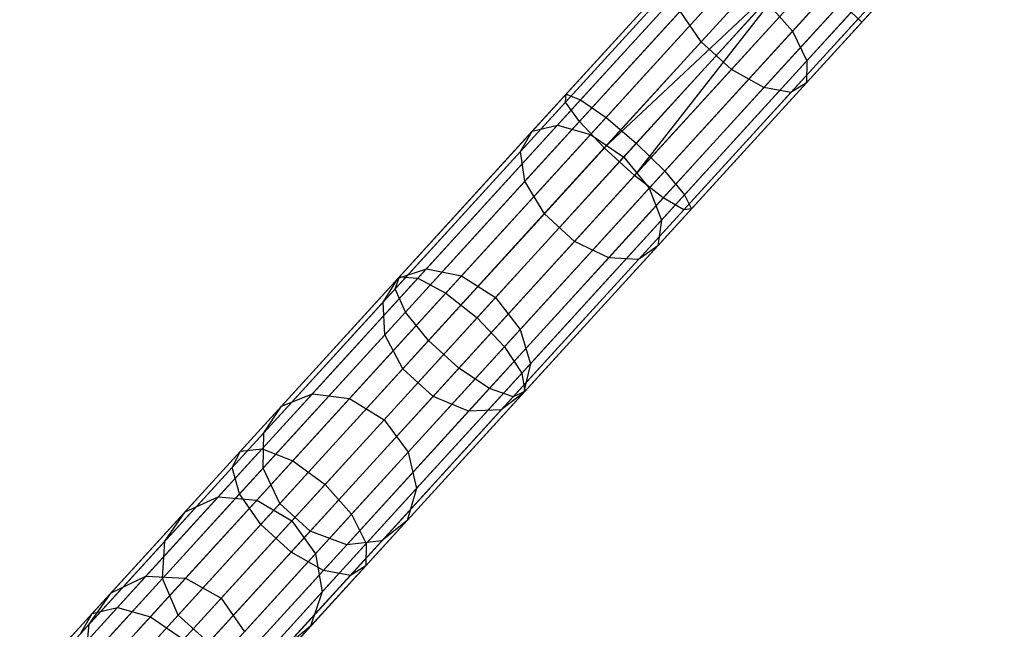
# Model space of a CAD drawing. Extents: x -91 to 91, y -91 to 262.
# Tile 14 of 256: x -56.38 to -44.88, y -59.59 to -52.46. Entities that reach past the tile are written whole.
import ezdxf

# ---------------------------------------------------------------- set-up
doc = ezdxf.new("R2010")
doc.units = 0
doc.header["$LTSCALE"] = 25.4
doc.layers.get('0').update_dxf_attribs({"linetype": 'CONTINUOUS'})

# ---------------------------------------------------------------- blocks, each defined once
blk = doc.blocks.new('ETE0_STL_1')
at = {"color": 0}
for p, q in [((-41.398, -46.772, 170.362), (-46.54, -52.493, 170.128)), ((-41.398, -46.772, 170.362), (-46.54, -52.493, 170.128)), ((-41.355, -46.811, 169.887), (-46.54, -52.493, 170.128)), ((-41.355, -46.811, 169.887), (-46.54, -52.493, 170.128)), ((-41.355, -46.811, 170.128), (-46.54, -52.493, 170.128)), ((-41.355, -46.811, 170.128), (-46.54, -52.493, 170.128)), ((-46.445, -50.561, 320.041), (-48.418, -52.722, 318.888)), ((-46.445, -50.561, 320.041), (-48.418, -52.722, 318.888)), ((-45.555, -50.63, 318.267), (-47.353, -52.6, 317.217)), ((-45.555, -50.63, 318.267), (-47.353, -52.6, 317.217)), ((-46.092, -50.884, 320.041), (-48.064, -53.045, 318.888)), ((-46.092, -50.884, 320.041), (-48.064, -53.045, 318.888)), ((-45.354, -50.941, 318.571), (-47.182, -52.944, 317.503)), ((-45.354, -50.941, 318.571), (-47.182, -52.944, 317.503)), ((-47.964, -51.193, 169.653), (-50.003, -53.427, 169.879)), ((-47.964, -51.193, 169.653), (-50.003, -53.427, 169.879)), ((-48.007, -51.154, 170.128), (-49.998, -53.336, 170.349)), ((-48.007, -51.154, 170.128), (-49.998, -53.336, 170.349)), ((-45.735, -51.121, 319.828), (-47.686, -53.259, 318.688)), ((-45.735, -51.121, 319.828), (-47.686, -53.259, 318.688)), ((-45.318, -51.153, 318.998), (-47.188, -53.202, 317.905)), ((-45.318, -51.153, 318.998), (-47.188, -53.202, 317.905)), ((-47.881, -51.269, 170.576), (-49.828, -53.402, 170.791)), ((-47.881, -51.269, 170.576), (-49.828, -53.402, 170.791)), ((-45.455, -51.218, 319.452), (-47.37, -53.316, 318.333)), ((-45.455, -51.218, 319.452), (-47.37, -53.316, 318.333)), ((-47.763, -51.376, 169.259), (-49.842, -53.654, 169.489)), ((-47.763, -51.376, 169.259), (-49.842, -53.654, 169.489)), ((-47.617, -51.51, 170.893), (-49.531, -53.608, 171.105)), ((-47.617, -51.51, 170.893), (-49.531, -53.608, 171.105)), ((-47.45, -51.662, 169.037), (-49.551, -53.964, 169.269)), ((-47.45, -51.662, 169.037), (-49.551, -53.964, 169.269)), ((-48.654, -51.864, 317.905), (-50.393, -53.769, 316.41)), ((-48.654, -51.864, 317.905), (-50.393, -53.769, 316.41)), ((-48.397, -51.834, 317.503), (-50.097, -53.696, 316.041)), ((-48.397, -51.834, 317.503), (-50.097, -53.696, 316.041)), ((-47.274, -51.823, 169.008), (-49.551, -53.964, 169.269)), ((-47.274, -51.823, 169.008), (-49.551, -53.964, 169.269)), ((-47.274, -51.823, 169.008), (-49.197, -54.287, 169.269)), ((-47.274, -51.823, 169.008), (-49.197, -54.287, 169.269)), ((-47.274, -51.823, 171.008), (-49.177, -53.909, 171.219)), ((-47.274, -51.823, 171.008), (-49.177, -53.909, 171.219)), ((-48.04, -51.974, 317.217), (-49.711, -53.805, 315.779)), ((-48.04, -51.974, 317.217), (-49.711, -53.805, 315.779)), ((-47.097, -51.985, 169.037), (-49.197, -54.287, 169.269)), ((-47.097, -51.985, 169.037), (-49.197, -54.287, 169.269)), ((-48.751, -52.055, 318.333), (-50.531, -54.006, 316.802)), ((-48.751, -52.055, 318.333), (-50.531, -54.006, 316.802)), ((-46.93, -52.137, 170.893), (-48.845, -54.235, 171.105)), ((-46.93, -52.137, 170.893), (-48.845, -54.235, 171.105)), ((-49.324, -54.071, 315.685), (-47.663, -52.25, 317.114)), ((-49.324, -54.071, 315.685), (-47.663, -52.25, 317.114)), ((-46.784, -52.27, 169.259), (-48.862, -54.548, 169.489)), ((-46.784, -52.27, 169.259), (-48.862, -54.548, 169.489)), ((-47.663, -52.25, 317.114), (-47.353, -52.6, 317.217)), ((-47.663, -52.25, 317.114), (-47.353, -52.6, 317.217)), ((-48.666, -52.365, 318.688), (-50.48, -54.353, 317.127)), ((-48.666, -52.365, 318.688), (-50.48, -54.353, 317.127)), ((-48.418, -52.722, 318.888), (-48.666, -52.365, 318.688)), ((-48.418, -52.722, 318.888), (-48.666, -52.365, 318.688)), ((-46.583, -52.454, 169.653), (-48.622, -54.688, 169.879)), ((-46.583, -52.454, 169.653), (-48.622, -54.688, 169.879)), ((-46.666, -52.378, 170.576), (-48.612, -54.511, 170.791)), ((-46.666, -52.378, 170.576), (-48.612, -54.511, 170.791)), ((-46.54, -52.493, 170.128), (-46.666, -52.378, 170.576)), ((-46.54, -52.493, 170.128), (-46.666, -52.378, 170.576)), ((-46.583, -52.454, 169.653), (-46.54, -52.493, 170.128)), ((-46.583, -52.454, 169.653), (-46.54, -52.493, 170.128)), ((-46.54, -52.493, 170.128), (-48.531, -54.675, 170.349)), ((-46.54, -52.493, 170.128), (-48.531, -54.675, 170.349)), ((-47.353, -52.6, 317.217), (-49.025, -54.432, 315.779)), ((-47.353, -52.6, 317.217), (-49.025, -54.432, 315.779)), ((-47.353, -52.6, 317.217), (-47.182, -52.944, 317.503)), ((-47.353, -52.6, 317.217), (-47.182, -52.944, 317.503)), ((-48.418, -52.722, 318.888), (-50.252, -54.732, 317.311)), ((-48.418, -52.722, 318.888), (-50.252, -54.732, 317.311)), ((-48.064, -53.045, 318.888), (-48.418, -52.722, 318.888)), ((-48.064, -53.045, 318.888), (-48.418, -52.722, 318.888)), ((-48.064, -53.045, 318.888), (-49.898, -55.055, 317.311)), ((-48.064, -53.045, 318.888), (-49.898, -55.055, 317.311)), ((-47.182, -52.944, 317.503), (-48.881, -54.806, 316.041)), ((-47.182, -52.944, 317.503), (-48.881, -54.806, 316.041)), ((-47.686, -53.259, 318.688), (-48.064, -53.045, 318.888)), ((-47.686, -53.259, 318.688), (-48.064, -53.045, 318.888)), ((-47.182, -52.944, 317.503), (-47.188, -53.202, 317.905)), ((-47.182, -52.944, 317.503), (-47.188, -53.202, 317.905)), ((-47.686, -53.259, 318.688), (-49.5, -55.247, 317.127)), ((-47.686, -53.259, 318.688), (-49.5, -55.247, 317.127)), ((-47.188, -53.202, 317.905), (-48.926, -55.107, 316.41)), ((-47.188, -53.202, 317.905), (-48.926, -55.107, 316.41)), ((-47.37, -53.316, 318.333), (-47.686, -53.259, 318.688)), ((-47.37, -53.316, 318.333), (-47.686, -53.259, 318.688)), ((-47.188, -53.202, 317.905), (-47.37, -53.316, 318.333)), ((-47.188, -53.202, 317.905), (-47.37, -53.316, 318.333)), ((-51.945, -55.47, 171.006), (-49.998, -53.336, 170.349)), ((-51.945, -55.47, 171.006), (-49.998, -53.336, 170.349)), ((-50.003, -53.427, 169.879), (-49.998, -53.336, 170.349)), ((-50.003, -53.427, 169.879), (-49.998, -53.336, 170.349)), ((-49.998, -53.336, 170.349), (-49.828, -53.402, 170.791)), ((-49.998, -53.336, 170.349), (-49.828, -53.402, 170.791)), ((-47.37, -53.316, 318.333), (-49.15, -55.266, 316.802)), ((-47.37, -53.316, 318.333), (-49.15, -55.266, 316.802)), ((-51.997, -55.612, 170.552), (-50.003, -53.427, 169.879)), ((-51.997, -55.612, 170.552), (-50.003, -53.427, 169.879)), ((-51.731, -55.487, 171.434), (-49.828, -53.402, 170.791)), ((-51.731, -55.487, 171.434), (-49.828, -53.402, 170.791)), ((-49.842, -53.654, 169.489), (-50.003, -53.427, 169.879)), ((-49.842, -53.654, 169.489), (-50.003, -53.427, 169.879)), ((-49.828, -53.402, 170.791), (-49.531, -53.608, 171.105)), ((-49.828, -53.402, 170.791), (-49.531, -53.608, 171.105)), ((-51.404, -55.66, 171.737), (-49.531, -53.608, 171.105)), ((-51.404, -55.66, 171.737), (-49.531, -53.608, 171.105)), ((-49.531, -53.608, 171.105), (-49.177, -53.909, 171.219)), ((-49.531, -53.608, 171.105), (-49.177, -53.909, 171.219)), ((-51.874, -55.881, 170.175), (-49.842, -53.654, 169.489)), ((-51.874, -55.881, 170.175), (-49.842, -53.654, 169.489)), ((-50.097, -53.696, 316.041), (-51.63, -55.376, 314.219)), ((-50.097, -53.696, 316.041), (-51.63, -55.376, 314.219)), ((-50.393, -53.769, 316.41), (-50.097, -53.696, 316.041)), ((-50.393, -53.769, 316.41), (-50.097, -53.696, 316.041)), ((-50.097, -53.696, 316.041), (-49.711, -53.805, 315.779)), ((-50.097, -53.696, 316.041), (-49.711, -53.805, 315.779)), ((-49.551, -53.964, 169.269), (-49.842, -53.654, 169.489)), ((-49.551, -53.964, 169.269), (-49.842, -53.654, 169.489)), ((-50.393, -53.769, 316.41), (-51.961, -55.487, 314.547)), ((-50.393, -53.769, 316.41), (-51.961, -55.487, 314.547)), ((-49.711, -53.805, 315.779), (-51.219, -55.458, 313.987)), ((-49.711, -53.805, 315.779), (-51.219, -55.458, 313.987)), ((-50.531, -54.006, 316.802), (-50.393, -53.769, 316.41)), ((-50.531, -54.006, 316.802), (-50.393, -53.769, 316.41)), ((-49.711, -53.805, 315.779), (-49.324, -54.071, 315.685)), ((-49.711, -53.805, 315.779), (-49.324, -54.071, 315.685)), ((-51.605, -56.215, 169.963), (-49.551, -53.964, 169.269)), ((-51.605, -56.215, 169.963), (-49.551, -53.964, 169.269)), ((-49.177, -53.909, 171.219), (-51.038, -55.948, 171.847)), ((-49.177, -53.909, 171.219), (-51.038, -55.948, 171.847)), ((-49.197, -54.287, 169.269), (-49.551, -53.964, 169.269)), ((-49.197, -54.287, 169.269), (-49.551, -53.964, 169.269)), ((-49.177, -53.909, 171.219), (-48.845, -54.235, 171.105)), ((-49.177, -53.909, 171.219), (-48.845, -54.235, 171.105)), ((-50.531, -54.006, 316.802), (-52.137, -55.765, 314.894)), ((-50.531, -54.006, 316.802), (-52.137, -55.765, 314.894)), ((-50.823, -55.713, 313.903), (-49.324, -54.071, 315.685)), ((-50.823, -55.713, 313.903), (-49.324, -54.071, 315.685)), ((-50.48, -54.353, 317.127), (-50.531, -54.006, 316.802)), ((-50.48, -54.353, 317.127), (-50.531, -54.006, 316.802)), ((-49.324, -54.071, 315.685), (-49.025, -54.432, 315.779)), ((-49.324, -54.071, 315.685), (-49.025, -54.432, 315.779)), ((-51.251, -56.537, 169.963), (-49.197, -54.287, 169.269)), ((-51.251, -56.537, 169.963), (-49.197, -54.287, 169.269)), ((-50.717, -56.286, 171.737), (-48.845, -54.235, 171.105)), ((-50.717, -56.286, 171.737), (-48.845, -54.235, 171.105)), ((-48.862, -54.548, 169.489), (-49.197, -54.287, 169.269)), ((-48.862, -54.548, 169.489), (-49.197, -54.287, 169.269)), ((-48.845, -54.235, 171.105), (-48.612, -54.511, 170.791)), ((-48.845, -54.235, 171.105), (-48.612, -54.511, 170.791)), ((-50.48, -54.353, 317.127), (-52.117, -56.147, 315.182)), ((-50.48, -54.353, 317.127), (-52.117, -56.147, 315.182)), ((-49.025, -54.432, 315.779), (-50.533, -56.084, 313.987)), ((-49.025, -54.432, 315.779), (-50.533, -56.084, 313.987)), ((-50.252, -54.732, 317.311), (-50.48, -54.353, 317.127)), ((-50.252, -54.732, 317.311), (-50.48, -54.353, 317.127)), ((-49.025, -54.432, 315.779), (-48.881, -54.806, 316.041)), ((-49.025, -54.432, 315.779), (-48.881, -54.806, 316.041)), ((-50.894, -56.775, 170.175), (-48.862, -54.548, 169.489)), ((-50.894, -56.775, 170.175), (-48.862, -54.548, 169.489)), ((-50.515, -56.597, 171.434), (-48.612, -54.511, 170.791)), ((-50.515, -56.597, 171.434), (-48.612, -54.511, 170.791)), ((-48.622, -54.688, 169.879), (-48.862, -54.548, 169.489)), ((-48.622, -54.688, 169.879), (-48.862, -54.548, 169.489)), ((-48.612, -54.511, 170.791), (-48.531, -54.675, 170.349)), ((-48.612, -54.511, 170.791), (-48.531, -54.675, 170.349)), ((-50.252, -54.732, 317.311), (-51.906, -56.545, 315.345)), ((-50.252, -54.732, 317.311), (-51.906, -56.545, 315.345)), ((-50.615, -56.872, 170.552), (-48.622, -54.688, 169.879)), ((-50.615, -56.872, 170.552), (-48.622, -54.688, 169.879)), ((-50.479, -56.808, 171.006), (-48.531, -54.675, 170.349)), ((-50.479, -56.808, 171.006), (-48.531, -54.675, 170.349)), ((-49.898, -55.055, 317.311), (-50.252, -54.732, 317.311)), ((-49.898, -55.055, 317.311), (-50.252, -54.732, 317.311)), ((-48.531, -54.675, 170.349), (-48.622, -54.688, 169.879)), ((-48.531, -54.675, 170.349), (-48.622, -54.688, 169.879)), ((-48.881, -54.806, 316.041), (-50.414, -56.486, 314.219)), ((-48.881, -54.806, 316.041), (-50.414, -56.486, 314.219)), ((-48.881, -54.806, 316.041), (-48.926, -55.107, 316.41)), ((-48.881, -54.806, 316.041), (-48.926, -55.107, 316.41)), ((-49.898, -55.055, 317.311), (-51.553, -56.867, 315.345)), ((-49.898, -55.055, 317.311), (-51.553, -56.867, 315.345)), ((-48.926, -55.107, 316.41), (-50.494, -56.825, 314.547)), ((-48.926, -55.107, 316.41), (-50.494, -56.825, 314.547)), ((-49.5, -55.247, 317.127), (-49.898, -55.055, 317.311)), ((-49.5, -55.247, 317.127), (-49.898, -55.055, 317.311)), ((-48.926, -55.107, 316.41), (-49.15, -55.266, 316.802)), ((-48.926, -55.107, 316.41), (-49.15, -55.266, 316.802)), ((-49.5, -55.247, 317.127), (-51.137, -57.041, 315.182)), ((-49.5, -55.247, 317.127), (-51.137, -57.041, 315.182)), ((-49.15, -55.266, 316.802), (-50.755, -57.026, 314.894)), ((-49.15, -55.266, 316.802), (-50.755, -57.026, 314.894)), ((-49.15, -55.266, 316.802), (-49.5, -55.247, 317.127)), ((-49.15, -55.266, 316.802), (-49.5, -55.247, 317.127)), ((-53.805, -57.507, 172.085), (-51.945, -55.47, 171.006)), ((-53.805, -57.507, 172.085), (-51.945, -55.47, 171.006)), ((-51.63, -55.376, 314.219), (-52.962, -56.836, 312.078)), ((-51.63, -55.376, 314.219), (-52.962, -56.836, 312.078)), ((-51.219, -55.458, 313.987), (-52.53, -56.893, 311.881)), ((-51.219, -55.458, 313.987), (-52.53, -56.893, 311.881)), ((-51.997, -55.612, 170.552), (-51.945, -55.47, 171.006)), ((-51.997, -55.612, 170.552), (-51.945, -55.47, 171.006)), ((-51.961, -55.487, 314.547), (-51.63, -55.376, 314.219)), ((-51.961, -55.487, 314.547), (-51.63, -55.376, 314.219)), ((-51.945, -55.47, 171.006), (-51.731, -55.487, 171.434)), ((-51.945, -55.47, 171.006), (-51.731, -55.487, 171.434)), ((-51.63, -55.376, 314.219), (-51.219, -55.458, 313.987)), ((-51.63, -55.376, 314.219), (-51.219, -55.458, 313.987)), ((-51.219, -55.458, 313.987), (-50.823, -55.713, 313.903)), ((-51.219, -55.458, 313.987), (-50.823, -55.713, 313.903)), ((-53.549, -57.479, 172.489), (-51.731, -55.487, 171.434)), ((-53.549, -57.479, 172.489), (-51.731, -55.487, 171.434)), ((-51.961, -55.487, 314.547), (-53.324, -56.98, 312.356)), ((-51.961, -55.487, 314.547), (-53.324, -56.98, 312.356)), ((-52.137, -55.765, 314.894), (-51.961, -55.487, 314.547)), ((-52.137, -55.765, 314.894), (-51.961, -55.487, 314.547)), ((-51.731, -55.487, 171.434), (-51.404, -55.66, 171.737)), ((-51.731, -55.487, 171.434), (-51.404, -55.66, 171.737)), ((-53.901, -57.698, 171.657), (-51.997, -55.612, 170.552)), ((-53.901, -57.698, 171.657), (-51.997, -55.612, 170.552)), ((-53.192, -57.619, 172.775), (-51.404, -55.66, 171.737)), ((-53.192, -57.619, 172.775), (-51.404, -55.66, 171.737)), ((-51.874, -55.881, 170.175), (-51.997, -55.612, 170.552)), ((-51.874, -55.881, 170.175), (-51.997, -55.612, 170.552)), ((-51.404, -55.66, 171.737), (-51.038, -55.948, 171.847)), ((-51.404, -55.66, 171.737), (-51.038, -55.948, 171.847)), ((-52.137, -55.765, 314.894), (-53.532, -57.294, 312.651)), ((-52.137, -55.765, 314.894), (-53.532, -57.294, 312.651)), ((-52.117, -56.147, 315.182), (-52.137, -55.765, 314.894)), ((-52.117, -56.147, 315.182), (-52.137, -55.765, 314.894)), ((-52.126, -57.14, 311.809), (-50.823, -55.713, 313.903)), ((-52.126, -57.14, 311.809), (-50.823, -55.713, 313.903)), ((-50.823, -55.713, 313.903), (-50.533, -56.084, 313.987)), ((-50.823, -55.713, 313.903), (-50.533, -56.084, 313.987)), ((-53.815, -58.007, 171.302), (-51.874, -55.881, 170.175)), ((-53.815, -58.007, 171.302), (-51.874, -55.881, 170.175)), ((-51.605, -56.215, 169.963), (-51.874, -55.881, 170.175)), ((-51.605, -56.215, 169.963), (-51.874, -55.881, 170.175)), ((-51.038, -55.948, 171.847), (-52.815, -57.896, 172.878)), ((-51.038, -55.948, 171.847), (-52.815, -57.896, 172.878)), ((-51.038, -55.948, 171.847), (-50.717, -56.286, 171.737)), ((-51.038, -55.948, 171.847), (-50.717, -56.286, 171.737)), ((-52.117, -56.147, 315.182), (-53.539, -57.706, 312.896)), ((-52.117, -56.147, 315.182), (-53.539, -57.706, 312.896)), ((-51.906, -56.545, 315.345), (-52.117, -56.147, 315.182)), ((-51.906, -56.545, 315.345), (-52.117, -56.147, 315.182)), ((-50.533, -56.084, 313.987), (-51.843, -57.52, 311.881)), ((-50.533, -56.084, 313.987), (-51.843, -57.52, 311.881)), ((-50.533, -56.084, 313.987), (-50.414, -56.486, 314.219)), ((-50.533, -56.084, 313.987), (-50.414, -56.486, 314.219)), ((-53.566, -58.364, 171.101), (-51.605, -56.215, 169.963)), ((-53.566, -58.364, 171.101), (-51.605, -56.215, 169.963)), ((-51.251, -56.537, 169.963), (-51.605, -56.215, 169.963)), ((-51.251, -56.537, 169.963), (-51.605, -56.215, 169.963)), ((-52.505, -58.245, 172.775), (-50.717, -56.286, 171.737)), ((-52.505, -58.245, 172.775), (-50.717, -56.286, 171.737)), ((-50.717, -56.286, 171.737), (-50.515, -56.597, 171.434)), ((-50.717, -56.286, 171.737), (-50.515, -56.597, 171.434)), ((-50.414, -56.486, 314.219), (-51.746, -57.945, 312.078)), ((-50.414, -56.486, 314.219), (-51.746, -57.945, 312.078)), ((-50.414, -56.486, 314.219), (-50.494, -56.825, 314.547)), ((-50.414, -56.486, 314.219), (-50.494, -56.825, 314.547)), ((-51.906, -56.545, 315.345), (-53.344, -58.12, 313.034)), ((-51.906, -56.545, 315.345), (-53.344, -58.12, 313.034)), ((-53.213, -58.687, 171.101), (-51.251, -56.537, 169.963)), ((-53.213, -58.687, 171.101), (-51.251, -56.537, 169.963)), ((-52.333, -58.588, 172.489), (-50.515, -56.597, 171.434)), ((-52.333, -58.588, 172.489), (-50.515, -56.597, 171.434)), ((-51.553, -56.867, 315.345), (-51.906, -56.545, 315.345)), ((-51.553, -56.867, 315.345), (-51.906, -56.545, 315.345)), ((-50.894, -56.775, 170.175), (-51.251, -56.537, 169.963)), ((-50.894, -56.775, 170.175), (-51.251, -56.537, 169.963)), ((-50.515, -56.597, 171.434), (-50.479, -56.808, 171.006)), ((-50.515, -56.597, 171.434), (-50.479, -56.808, 171.006)), ((-52.962, -56.836, 312.078), (-54.063, -58.042, 309.665)), ((-52.962, -56.836, 312.078), (-54.063, -58.042, 309.665)), ((-53.324, -56.98, 312.356), (-52.962, -56.836, 312.078)), ((-53.324, -56.98, 312.356), (-52.962, -56.836, 312.078)), ((-52.962, -56.836, 312.078), (-52.53, -56.893, 311.881)), ((-52.962, -56.836, 312.078), (-52.53, -56.893, 311.881)), ((-52.835, -58.901, 171.302), (-50.894, -56.775, 170.175)), ((-52.835, -58.901, 171.302), (-50.894, -56.775, 170.175)), ((-52.338, -58.846, 172.085), (-50.479, -56.808, 171.006)), ((-52.338, -58.846, 172.085), (-50.479, -56.808, 171.006)), ((-50.494, -56.825, 314.547), (-51.857, -58.319, 312.356)), ((-50.494, -56.825, 314.547), (-51.857, -58.319, 312.356)), ((-50.615, -56.872, 170.552), (-50.894, -56.775, 170.175)), ((-50.615, -56.872, 170.552), (-50.894, -56.775, 170.175)), ((-50.494, -56.825, 314.547), (-50.755, -57.026, 314.894)), ((-50.494, -56.825, 314.547), (-50.755, -57.026, 314.894)), ((-50.479, -56.808, 171.006), (-50.615, -56.872, 170.552)), ((-50.479, -56.808, 171.006), (-50.615, -56.872, 170.552)), ((-52.53, -56.893, 311.881), (-53.613, -58.08, 309.507)), ((-52.53, -56.893, 311.881), (-53.613, -58.08, 309.507)), ((-51.553, -56.867, 315.345), (-52.99, -58.443, 313.034)), ((-51.553, -56.867, 315.345), (-52.99, -58.443, 313.034)), ((-52.53, -56.893, 311.881), (-52.126, -57.14, 311.809)), ((-52.53, -56.893, 311.881), (-52.126, -57.14, 311.809)), ((-52.519, -58.959, 171.657), (-50.615, -56.872, 170.552)), ((-52.519, -58.959, 171.657), (-50.615, -56.872, 170.552)), ((-51.137, -57.041, 315.182), (-51.553, -56.867, 315.345)), ((-51.137, -57.041, 315.182), (-51.553, -56.867, 315.345)), ((-53.324, -56.98, 312.356), (-54.45, -58.215, 309.887)), ((-53.324, -56.98, 312.356), (-54.45, -58.215, 309.887)), ((-53.532, -57.294, 312.651), (-53.324, -56.98, 312.356)), ((-53.532, -57.294, 312.651), (-53.324, -56.98, 312.356)), ((-51.137, -57.041, 315.182), (-52.56, -58.6, 312.896)), ((-51.137, -57.041, 315.182), (-52.56, -58.6, 312.896)), ((-50.755, -57.026, 314.894), (-52.151, -58.555, 312.651)), ((-50.755, -57.026, 314.894), (-52.151, -58.555, 312.651)), ((-50.755, -57.026, 314.894), (-51.137, -57.041, 315.182)), ((-50.755, -57.026, 314.894), (-51.137, -57.041, 315.182)), ((-53.203, -58.32, 309.45), (-52.126, -57.14, 311.809)), ((-53.203, -58.32, 309.45), (-52.126, -57.14, 311.809)), ((-52.126, -57.14, 311.809), (-51.843, -57.52, 311.881)), ((-52.126, -57.14, 311.809), (-51.843, -57.52, 311.881)), ((-53.532, -57.294, 312.651), (-54.686, -58.558, 310.123)), ((-53.532, -57.294, 312.651), (-54.686, -58.558, 310.123)), ((-53.539, -57.706, 312.896), (-53.532, -57.294, 312.651)), ((-53.539, -57.706, 312.896), (-53.532, -57.294, 312.651)), ((-55.536, -59.404, 173.562), (-53.805, -57.507, 172.085)), ((-55.536, -59.404, 173.562), (-53.805, -57.507, 172.085)), ((-55.241, -59.333, 173.932), (-53.549, -57.479, 172.489)), ((-55.241, -59.333, 173.932), (-53.549, -57.479, 172.489)), ((-53.901, -57.698, 171.657), (-53.805, -57.507, 172.085)), ((-53.901, -57.698, 171.657), (-53.805, -57.507, 172.085)), ((-53.805, -57.507, 172.085), (-53.549, -57.479, 172.489)), ((-53.805, -57.507, 172.085), (-53.549, -57.479, 172.489)), ((-53.549, -57.479, 172.489), (-53.192, -57.619, 172.775)), ((-53.549, -57.479, 172.489), (-53.192, -57.619, 172.775)), ((-51.843, -57.52, 311.881), (-52.926, -58.707, 309.507)), ((-51.843, -57.52, 311.881), (-52.926, -58.707, 309.507)), ((-51.843, -57.52, 311.881), (-51.746, -57.945, 312.078)), ((-51.843, -57.52, 311.881), (-51.746, -57.945, 312.078)), ((-54.856, -59.443, 174.195), (-53.192, -57.619, 172.775)), ((-54.856, -59.443, 174.195), (-53.192, -57.619, 172.775)), ((-53.192, -57.619, 172.775), (-52.815, -57.896, 172.878)), ((-53.192, -57.619, 172.775), (-52.815, -57.896, 172.878)), ((-55.673, -59.64, 173.169), (-53.901, -57.698, 171.657)), ((-55.673, -59.64, 173.169), (-53.901, -57.698, 171.657)), ((-53.539, -57.706, 312.896), (-54.715, -58.994, 310.319)), ((-53.539, -57.706, 312.896), (-54.715, -58.994, 310.319)), ((-53.815, -58.007, 171.302), (-53.901, -57.698, 171.657)), ((-53.815, -58.007, 171.302), (-53.901, -57.698, 171.657)), ((-53.344, -58.12, 313.034), (-53.539, -57.706, 312.896)), ((-53.344, -58.12, 313.034), (-53.539, -57.706, 312.896)), ((-52.815, -57.896, 172.878), (-54.469, -59.708, 174.29)), ((-52.815, -57.896, 172.878), (-54.469, -59.708, 174.29)), ((-51.746, -57.945, 312.078), (-52.847, -59.152, 309.665)), ((-51.746, -57.945, 312.078), (-52.847, -59.152, 309.665)), ((-52.815, -57.896, 172.878), (-52.505, -58.245, 172.775)), ((-52.815, -57.896, 172.878), (-52.505, -58.245, 172.775)), ((-51.746, -57.945, 312.078), (-51.857, -58.319, 312.356)), ((-51.746, -57.945, 312.078), (-51.857, -58.319, 312.356)), ((-55.621, -59.987, 172.843), (-53.815, -58.007, 171.302)), ((-55.621, -59.987, 172.843), (-53.815, -58.007, 171.302)), ((-54.063, -58.042, 309.665), (-54.909, -58.969, 307.035)), ((-54.063, -58.042, 309.665), (-54.909, -58.969, 307.035)), ((-54.45, -58.215, 309.887), (-54.063, -58.042, 309.665)), ((-54.45, -58.215, 309.887), (-54.063, -58.042, 309.665)), ((-53.613, -58.08, 309.507), (-54.445, -58.992, 306.92)), ((-53.613, -58.08, 309.507), (-54.445, -58.992, 306.92)), ((-54.063, -58.042, 309.665), (-53.613, -58.08, 309.507)), ((-54.063, -58.042, 309.665), (-53.613, -58.08, 309.507)), ((-53.566, -58.364, 171.101), (-53.815, -58.007, 171.302)), ((-53.566, -58.364, 171.101), (-53.815, -58.007, 171.302)), ((-53.613, -58.08, 309.507), (-53.203, -58.32, 309.45)), ((-53.613, -58.08, 309.507), (-53.203, -58.32, 309.45)), ((-54.45, -58.215, 309.887), (-55.315, -59.163, 307.197)), ((-54.45, -58.215, 309.887), (-55.315, -59.163, 307.197)), ((-54.686, -58.558, 310.123), (-54.45, -58.215, 309.887)), ((-54.686, -58.558, 310.123), (-54.45, -58.215, 309.887)), ((-53.344, -58.12, 313.034), (-54.532, -59.422, 310.43)), ((-53.344, -58.12, 313.034), (-54.532, -59.422, 310.43)), ((-52.99, -58.443, 313.034), (-53.344, -58.12, 313.034)), ((-52.99, -58.443, 313.034), (-53.344, -58.12, 313.034)), ((-54.169, -60.069, 174.195), (-52.505, -58.245, 172.775)), ((-54.169, -60.069, 174.195), (-52.505, -58.245, 172.775)), ((-54.029, -59.226, 306.878), (-53.203, -58.32, 309.45)), ((-54.029, -59.226, 306.878), (-53.203, -58.32, 309.45)), ((-53.203, -58.32, 309.45), (-52.926, -58.707, 309.507)), ((-53.203, -58.32, 309.45), (-52.926, -58.707, 309.507)), ((-51.857, -58.319, 312.356), (-52.984, -59.553, 309.887)), ((-51.857, -58.319, 312.356), (-52.984, -59.553, 309.887)), ((-52.505, -58.245, 172.775), (-52.333, -58.588, 172.489)), ((-52.505, -58.245, 172.775), (-52.333, -58.588, 172.489)), ((-51.857, -58.319, 312.356), (-52.151, -58.555, 312.651)), ((-51.857, -58.319, 312.356), (-52.151, -58.555, 312.651)), ((-55.392, -60.365, 172.659), (-53.566, -58.364, 171.101)), ((-55.392, -60.365, 172.659), (-53.566, -58.364, 171.101)), ((-52.99, -58.443, 313.034), (-54.179, -59.745, 310.43)), ((-52.99, -58.443, 313.034), (-54.179, -59.745, 310.43)), ((-53.213, -58.687, 171.101), (-53.566, -58.364, 171.101)), ((-53.213, -58.687, 171.101), (-53.566, -58.364, 171.101)), ((-52.56, -58.6, 312.896), (-52.99, -58.443, 313.034)), ((-52.56, -58.6, 312.896), (-52.99, -58.443, 313.034)), ((-54.686, -58.558, 310.123), (-55.571, -59.529, 307.368)), ((-54.686, -58.558, 310.123), (-55.571, -59.529, 307.368)), ((-54.715, -58.994, 310.319), (-54.686, -58.558, 310.123)), ((-54.715, -58.994, 310.319), (-54.686, -58.558, 310.123)), ((-52.151, -58.555, 312.651), (-53.304, -59.819, 310.123)), ((-52.151, -58.555, 312.651), (-53.304, -59.819, 310.123)), ((-52.151, -58.555, 312.651), (-52.56, -58.6, 312.896)), ((-52.151, -58.555, 312.651), (-52.56, -58.6, 312.896)), ((-55.039, -60.687, 172.659), (-53.213, -58.687, 171.101)), ((-55.039, -60.687, 172.659), (-53.213, -58.687, 171.101)), ((-54.025, -60.442, 173.932), (-52.333, -58.588, 172.489)), ((-54.025, -60.442, 173.932), (-52.333, -58.588, 172.489)), ((-52.56, -58.6, 312.896), (-53.736, -59.888, 310.319)), ((-52.56, -58.6, 312.896), (-53.736, -59.888, 310.319)), ((-52.835, -58.901, 171.302), (-53.213, -58.687, 171.101)), ((-52.835, -58.901, 171.302), (-53.213, -58.687, 171.101)), ((-52.333, -58.588, 172.489), (-52.338, -58.846, 172.085)), ((-52.333, -58.588, 172.489), (-52.338, -58.846, 172.085)), ((-52.926, -58.707, 309.507), (-53.758, -59.618, 306.92)), ((-52.926, -58.707, 309.507), (-53.758, -59.618, 306.92)), ((-52.926, -58.707, 309.507), (-52.847, -59.152, 309.665)), ((-52.926, -58.707, 309.507), (-52.847, -59.152, 309.665)), ((-54.642, -60.881, 172.843), (-52.835, -58.901, 171.302)), ((-54.642, -60.881, 172.843), (-52.835, -58.901, 171.302)), ((-54.069, -60.742, 173.562), (-52.338, -58.846, 172.085)), ((-54.069, -60.742, 173.562), (-52.338, -58.846, 172.085)), ((-52.519, -58.959, 171.657), (-52.835, -58.901, 171.302)), ((-52.519, -58.959, 171.657), (-52.835, -58.901, 171.302)), ((-52.338, -58.846, 172.085), (-52.519, -58.959, 171.657)), ((-52.338, -58.846, 172.085), (-52.519, -58.959, 171.657)), ((-54.715, -58.994, 310.319), (-55.618, -59.983, 307.511)), ((-54.715, -58.994, 310.319), (-55.618, -59.983, 307.511)), ((-54.909, -58.969, 307.035), (-55.48, -59.595, 304.247)), ((-54.909, -58.969, 307.035), (-55.48, -59.595, 304.247)), ((-55.315, -59.163, 307.197), (-54.909, -58.969, 307.035)), ((-55.315, -59.163, 307.197), (-54.909, -58.969, 307.035)), ((-54.445, -58.992, 306.92), (-55.006, -59.607, 304.177)), ((-54.445, -58.992, 306.92), (-55.006, -59.607, 304.177)), ((-54.909, -58.969, 307.035), (-54.445, -58.992, 306.92)), ((-54.909, -58.969, 307.035), (-54.445, -58.992, 306.92)), ((-54.532, -59.422, 310.43), (-54.715, -58.994, 310.319)), ((-54.532, -59.422, 310.43), (-54.715, -58.994, 310.319)), ((-54.445, -58.992, 306.92), (-54.029, -59.226, 306.878)), ((-54.445, -58.992, 306.92), (-54.029, -59.226, 306.878)), ((-54.292, -60.901, 173.169), (-52.519, -58.959, 171.657)), ((-54.292, -60.901, 173.169), (-52.519, -58.959, 171.657)), ((-52.847, -59.152, 309.665), (-53.693, -60.079, 307.035)), ((-52.847, -59.152, 309.665), (-53.693, -60.079, 307.035)), ((-52.847, -59.152, 309.665), (-52.984, -59.553, 309.887)), ((-52.847, -59.152, 309.665), (-52.984, -59.553, 309.887)), ((-55.315, -59.163, 307.197), (-55.9, -59.803, 304.344)), ((-55.315, -59.163, 307.197), (-55.9, -59.803, 304.344)), ((-55.571, -59.529, 307.368), (-55.315, -59.163, 307.197)), ((-55.571, -59.529, 307.368), (-55.315, -59.163, 307.197)), ((-54.588, -59.838, 304.152), (-54.029, -59.226, 306.878)), ((-54.588, -59.838, 304.152), (-54.029, -59.226, 306.878)), ((-54.029, -59.226, 306.878), (-53.758, -59.618, 306.92)), ((-54.029, -59.226, 306.878), (-53.758, -59.618, 306.92)), ((-56.769, -61.008, 175.733), (-55.241, -59.333, 173.932)), ((-56.769, -61.008, 175.733), (-55.241, -59.333, 173.932)), ((-55.536, -59.404, 173.562), (-55.241, -59.333, 173.932)), ((-55.536, -59.404, 173.562), (-55.241, -59.333, 173.932)), ((-55.241, -59.333, 173.932), (-54.856, -59.443, 174.195)), ((-55.241, -59.333, 173.932), (-54.856, -59.443, 174.195)), ((-57.099, -61.117, 175.404), (-55.536, -59.404, 173.562)), ((-57.099, -61.117, 175.404), (-55.536, -59.404, 173.562)), ((-56.359, -61.09, 175.966), (-54.856, -59.443, 174.195)), ((-56.359, -61.09, 175.966), (-54.856, -59.443, 174.195)), ((-55.673, -59.64, 173.169), (-55.536, -59.404, 173.562)), ((-55.673, -59.64, 173.169), (-55.536, -59.404, 173.562)), ((-54.532, -59.422, 310.43), (-55.445, -60.422, 307.591)), ((-54.532, -59.422, 310.43), (-55.445, -60.422, 307.591)), ((-54.856, -59.443, 174.195), (-54.469, -59.708, 174.29)), ((-54.856, -59.443, 174.195), (-54.469, -59.708, 174.29)), ((-54.179, -59.745, 310.43), (-54.532, -59.422, 310.43)), ((-54.179, -59.745, 310.43), (-54.532, -59.422, 310.43)), ((-55.571, -59.529, 307.368), (-56.17, -60.184, 304.448)), ((-55.571, -59.529, 307.368), (-56.17, -60.184, 304.448)), ((-55.618, -59.983, 307.511), (-55.571, -59.529, 307.368)), ((-55.618, -59.983, 307.511), (-55.571, -59.529, 307.368)), ((-52.984, -59.553, 309.887), (-53.849, -60.501, 307.197)), ((-52.984, -59.553, 309.887), (-53.849, -60.501, 307.197)), ((-52.984, -59.553, 309.887), (-53.304, -59.819, 310.123)), ((-52.984, -59.553, 309.887), (-53.304, -59.819, 310.123))]:
    blk.add_line(p, q, dxfattribs=at)

msp = doc.modelspace()

# ---------------------------------------------------------------- block references
at = {"color": 253}
msp.add_blockref('ETE0_STL_1', (0, 0), dxfattribs=at)

doc.saveas('drawing.dxf')
